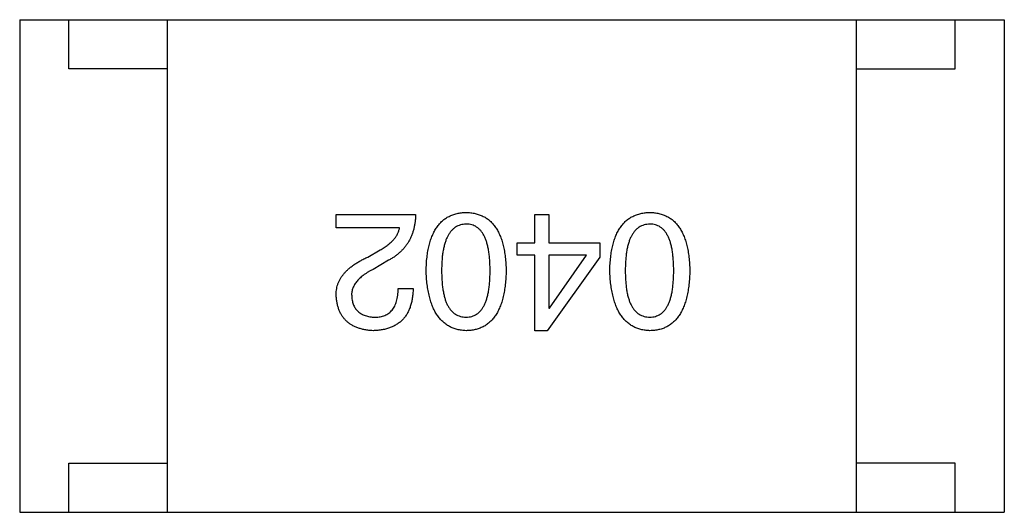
# Model space of a CAD drawing. Header units: millimetres. Extents: x 72 to 239, y 133 to 319.
# Tile 43 of 240: x 138.578 to 139.578, y 180.469 to 180.969. Entities that reach past the tile are written whole.
import ezdxf

# ---------------------------------------------------------------- set-up
doc = ezdxf.new("R2010")
doc.units = ezdxf.units.MM
doc.header["$LTSCALE"] = 5
doc.layers.get('0').update_dxf_attribs({"linetype": 'CONTINUOUS'})

msp = doc.modelspace()

# ---------------------------------------------------------------- linework, layer by layer
for p, q in [((138.5783, 180.9689), (138.5783, 180.4689)), ((138.5783, 180.9689), (139.5783, 180.9689)), ((138.6283, 180.9189), (138.6283, 180.9689)), ((138.7283, 180.4689), (138.7283, 180.9689)), ((139.4283, 180.4689), (139.4283, 180.9689)), ((139.5283, 180.9189), (139.5283, 180.9689)), ((139.5783, 180.9689), (139.5783, 180.4689)), ((138.7283, 180.9189), (138.6283, 180.9189)), ((139.4283, 180.9189), (139.5283, 180.9189)), ((138.8998, 180.7575), (138.8998, 180.7713)), ((138.8998, 180.7713), (138.9804, 180.7713)), ((139.1014, 180.7424), (139.1014, 180.7713)), ((139.1014, 180.7713), (139.1158, 180.7713)), ((139.1158, 180.7713), (139.1158, 180.7424)), ((138.9641, 180.7575), (138.8998, 180.7575)), ((139.0837, 180.7299), (139.0837, 180.7424)), ((139.0837, 180.7424), (139.1014, 180.7424)), ((139.1158, 180.7424), (139.1676, 180.7424)), ((139.1676, 180.7424), (139.1676, 180.728)), ((138.9319, 180.728), (138.9444, 180.7352)), ((138.9529, 180.7247), (138.9372, 180.7155)), ((139.1014, 180.7299), (139.0837, 180.7299)), ((139.1014, 180.6532), (139.1014, 180.7299)), ((139.1676, 180.728), (139.1139, 180.6532)), ((139.1158, 180.7299), (139.1158, 180.6762)), ((139.1539, 180.7299), (139.1158, 180.7299)), ((139.1165, 180.6762), (139.1539, 180.7299)), ((138.9627, 180.6959), (138.9778, 180.6959)), ((139.1158, 180.6762), (139.1165, 180.6762)), ((139.1139, 180.6532), (139.1014, 180.6532)), ((138.6283, 180.4689), (138.6283, 180.5189)), ((138.6283, 180.5189), (138.7283, 180.5189)), ((139.5283, 180.5189), (139.4283, 180.5189)), ((139.5283, 180.4689), (139.5283, 180.5189)), ((138.5783, 180.4689), (139.5783, 180.4689))]:
    msp.add_line(p, q)
for points, knots in [([(138.9804, 180.7713), (138.9804, 180.7699), (138.9803, 180.7674), (138.9799, 180.7635), (138.9793, 180.7599), (138.9785, 180.7563), (138.9775, 180.7529), (138.9763, 180.7497), (138.9749, 180.7465), (138.9733, 180.7435), (138.9715, 180.7407), (138.9694, 180.738), (138.9672, 180.7354), (138.9647, 180.733), (138.9621, 180.7307), (138.9592, 180.7285), (138.9562, 180.7265), (138.954, 180.7253), (138.9529, 180.7247)], [0, 0, 0, 0, 0.069512, 0.136307, 0.201431, 0.265186, 0.327322, 0.388242, 0.448098, 0.507757, 0.566952, 0.626243, 0.686026, 0.745963, 0.807549, 0.869906, 0.934172, 1, 1, 1, 1]), ([(138.9911, 180.7142), (138.9912, 180.7166), (138.9913, 180.7211), (138.9919, 180.7278), (138.9928, 180.734), (138.994, 180.7397), (138.9955, 180.745), (138.9973, 180.7498), (138.9994, 180.7542), (139.0018, 180.7581), (139.0045, 180.7616), (139.0075, 180.7647), (139.0108, 180.7673), (139.0144, 180.7694), (139.0183, 180.771), (139.0225, 180.7723), (139.027, 180.773), (139.0302, 180.7732), (139.0317, 180.7732)], [0, 0, 0, 0, 0.08769, 0.170218, 0.24749, 0.319818, 0.387758, 0.451391, 0.511445, 0.568185, 0.622681, 0.67526, 0.726746, 0.778428, 0.830764, 0.884397, 0.940866, 1, 1, 1, 1]), ([(139.0317, 180.7732), (139.0333, 180.7732), (139.0364, 180.773), (139.0409, 180.7723), (139.0451, 180.771), (139.0491, 180.7694), (139.0527, 180.7673), (139.056, 180.7647), (139.059, 180.7616), (139.0617, 180.7581), (139.0641, 180.7542), (139.0662, 180.7498), (139.068, 180.745), (139.0695, 180.7397), (139.0707, 180.734), (139.0715, 180.7278), (139.0722, 180.7211), (139.0723, 180.7166), (139.0724, 180.7142)], [0, 0, 0, 0, 0.059135, 0.115606, 0.169241, 0.221578, 0.273261, 0.324749, 0.377329, 0.431642, 0.488541, 0.548597, 0.612232, 0.680174, 0.752504, 0.829777, 0.912307, 1, 1, 1, 1]), ([(139.1776, 180.7142), (139.1777, 180.7166), (139.1778, 180.7211), (139.1785, 180.7278), (139.1793, 180.734), (139.1806, 180.7397), (139.182, 180.745), (139.1838, 180.7498), (139.1859, 180.7542), (139.1883, 180.7581), (139.191, 180.7616), (139.194, 180.7647), (139.1973, 180.7673), (139.2009, 180.7694), (139.2049, 180.771), (139.2091, 180.7723), (139.2136, 180.773), (139.2167, 180.7732), (139.2183, 180.7732)], [0, 0, 0, 0, 0.08769, 0.170218, 0.24749, 0.319818, 0.387758, 0.451391, 0.511445, 0.568185, 0.622681, 0.67526, 0.726746, 0.778428, 0.830764, 0.884397, 0.940866, 1, 1, 1, 1]), ([(139.2183, 180.7732), (139.2199, 180.7732), (139.223, 180.773), (139.2275, 180.7723), (139.2317, 180.771), (139.2356, 180.7694), (139.2392, 180.7673), (139.2425, 180.7647), (139.2455, 180.7616), (139.2482, 180.7581), (139.2506, 180.7542), (139.2527, 180.7498), (139.2545, 180.745), (139.256, 180.7397), (139.2572, 180.734), (139.2581, 180.7278), (139.2587, 180.7211), (139.2588, 180.7166), (139.2589, 180.7142)], [0, 0, 0, 0, 0.059135, 0.115606, 0.169241, 0.221578, 0.273261, 0.324749, 0.377329, 0.431642, 0.488541, 0.548597, 0.612232, 0.680174, 0.752504, 0.829777, 0.912307, 1, 1, 1, 1]), ([(139.0317, 180.7614), (139.0307, 180.7614), (139.0288, 180.7612), (139.0259, 180.7606), (139.0233, 180.7596), (139.0208, 180.7583), (139.0185, 180.7566), (139.0165, 180.7545), (139.0146, 180.752), (139.013, 180.7493), (139.0115, 180.7461), (139.0103, 180.7426), (139.0092, 180.7387), (139.0083, 180.7345), (139.0076, 180.7299), (139.0072, 180.725), (139.0069, 180.7197), (139.0068, 180.7161), (139.0068, 180.7142)], [0, 0, 0, 0, 0.050879, 0.099377, 0.146973, 0.193618, 0.240619, 0.289461, 0.34047, 0.395283, 0.453059, 0.515633, 0.582666, 0.655287, 0.732971, 0.815933, 0.905166, 1, 1, 1, 1]), ([(139.056, 180.7142), (139.056, 180.7161), (139.056, 180.7198), (139.0557, 180.7252), (139.0552, 180.7301), (139.0546, 180.7348), (139.0537, 180.739), (139.0527, 180.7429), (139.0514, 180.7464), (139.05, 180.7496), (139.0484, 180.7524), (139.0466, 180.7548), (139.0446, 180.7568), (139.0424, 180.7585), (139.04, 180.7599), (139.0374, 180.7608), (139.0346, 180.7613), (139.0327, 180.7614), (139.0317, 180.7614)], [0, 0, 0, 0, 0.096457, 0.187288, 0.27178, 0.350132, 0.423455, 0.491343, 0.554037, 0.612253, 0.666313, 0.717038, 0.764921, 0.811214, 0.856775, 0.902988, 0.950234, 1, 1, 1, 1]), ([(139.2183, 180.7614), (139.2173, 180.7614), (139.2153, 180.7612), (139.2124, 180.7606), (139.2098, 180.7596), (139.2073, 180.7583), (139.205, 180.7566), (139.203, 180.7545), (139.2011, 180.752), (139.1995, 180.7493), (139.198, 180.7461), (139.1968, 180.7426), (139.1957, 180.7387), (139.1948, 180.7345), (139.1942, 180.7299), (139.1937, 180.725), (139.1934, 180.7197), (139.1934, 180.7161), (139.1933, 180.7142)], [0, 0, 0, 0, 0.050879, 0.099377, 0.146973, 0.193618, 0.240619, 0.289461, 0.34047, 0.395283, 0.453059, 0.515633, 0.582666, 0.655287, 0.732971, 0.815933, 0.905166, 1, 1, 1, 1]), ([(139.2425, 180.7142), (139.2425, 180.7161), (139.2425, 180.7198), (139.2422, 180.7252), (139.2417, 180.7301), (139.2411, 180.7348), (139.2402, 180.739), (139.2392, 180.7429), (139.238, 180.7464), (139.2365, 180.7496), (139.2349, 180.7524), (139.2331, 180.7548), (139.2311, 180.7568), (139.2289, 180.7585), (139.2265, 180.7599), (139.2239, 180.7608), (139.2212, 180.7613), (139.2192, 180.7614), (139.2183, 180.7614)], [0, 0, 0, 0, 0.096457, 0.187288, 0.27178, 0.350132, 0.423455, 0.491343, 0.554037, 0.612253, 0.666313, 0.717038, 0.764921, 0.811214, 0.856775, 0.902988, 0.950234, 1, 1, 1, 1]), ([(138.9444, 180.7352), (138.9458, 180.736), (138.9485, 180.7376), (138.9522, 180.7402), (138.9554, 180.7428), (138.9581, 180.7456), (138.9604, 180.7484), (138.9621, 180.7513), (138.9634, 180.7544), (138.9638, 180.7565), (138.9641, 180.7575)], [0, 0, 0, 0, 0.158292, 0.304606, 0.440272, 0.565336, 0.681745, 0.791834, 0.896966, 1, 1, 1, 1]), ([(138.8998, 180.6886), (138.8998, 180.6896), (138.8997, 180.6916), (138.9, 180.6945), (138.9005, 180.6974), (138.9012, 180.7002), (138.9023, 180.7029), (138.9037, 180.7056), (138.9053, 180.7082), (138.9072, 180.7107), (138.9093, 180.7131), (138.9117, 180.7154), (138.9144, 180.7177), (138.9174, 180.7199), (138.9206, 180.7221), (138.9241, 180.7241), (138.9279, 180.7261), (138.9306, 180.7274), (138.9319, 180.728)], [0, 0, 0, 0, 0.055083, 0.109453, 0.162685, 0.21614, 0.26961, 0.324284, 0.380202, 0.437433, 0.497084, 0.559152, 0.624288, 0.692446, 0.763862, 0.838743, 0.917269, 1, 1, 1, 1]), ([(138.9372, 180.7155), (138.9362, 180.715), (138.9344, 180.7141), (138.9318, 180.7126), (138.9295, 180.711), (138.9272, 180.7094), (138.9252, 180.7078), (138.9234, 180.7062), (138.9217, 180.7045), (138.9203, 180.7028), (138.919, 180.701), (138.9179, 180.6993), (138.9171, 180.6975), (138.9163, 180.6956), (138.9159, 180.6937), (138.9155, 180.6918), (138.9154, 180.6899), (138.9155, 180.6886), (138.9155, 180.688)], [0, 0, 0, 0, 0.084365, 0.165386, 0.24176, 0.314729, 0.38433, 0.449952, 0.513164, 0.5734, 0.630824, 0.68644, 0.740136, 0.792605, 0.844515, 0.896112, 0.947763, 1, 1, 1, 1]), ([(139.0317, 180.6532), (139.0302, 180.6533), (139.0271, 180.6535), (139.0227, 180.6544), (139.0185, 180.6557), (139.0147, 180.6574), (139.0111, 180.6597), (139.0078, 180.6624), (139.0048, 180.6655), (139.0021, 180.6691), (138.9997, 180.6732), (138.9976, 180.6777), (138.9958, 180.6827), (138.9943, 180.6881), (138.993, 180.694), (138.9921, 180.7003), (138.9914, 180.7071), (138.9912, 180.7118), (138.9911, 180.7142)], [0, 0, 0, 0, 0.057415, 0.112361, 0.16496, 0.216437, 0.267441, 0.318839, 0.371478, 0.426325, 0.483626, 0.544235, 0.608673, 0.677374, 0.750405, 0.828394, 0.911525, 1, 1, 1, 1]), ([(139.0068, 180.7142), (139.0068, 180.7123), (139.0069, 180.7086), (139.0072, 180.7033), (139.0076, 180.6983), (139.0083, 180.6937), (139.0092, 180.6894), (139.0102, 180.6855), (139.0115, 180.682), (139.0129, 180.6788), (139.0146, 180.6761), (139.0165, 180.6736), (139.0185, 180.6716), (139.0208, 180.6699), (139.0233, 180.6686), (139.0259, 180.6677), (139.0288, 180.6671), (139.0307, 180.667), (139.0317, 180.667)], [0, 0, 0, 0, 0.095719, 0.185854, 0.269738, 0.347952, 0.420315, 0.487894, 0.550245, 0.608186, 0.662454, 0.713283, 0.761375, 0.808209, 0.854301, 0.901312, 0.949396, 1, 1, 1, 1]), ([(139.0317, 180.667), (139.0327, 180.667), (139.0346, 180.6671), (139.0374, 180.6677), (139.04, 180.6686), (139.0424, 180.6699), (139.0446, 180.6716), (139.0466, 180.6736), (139.0484, 180.6761), (139.05, 180.6789), (139.0514, 180.682), (139.0527, 180.6855), (139.0537, 180.6894), (139.0546, 180.6936), (139.0552, 180.6983), (139.0557, 180.7033), (139.056, 180.7086), (139.056, 180.7123), (139.056, 180.7142)], [0, 0, 0, 0, 0.049764, 0.097007, 0.143217, 0.188577, 0.235116, 0.282997, 0.333719, 0.387776, 0.445989, 0.508679, 0.576563, 0.649481, 0.728235, 0.812722, 0.903548, 1, 1, 1, 1]), ([(139.0724, 180.7142), (139.0723, 180.7118), (139.0722, 180.707), (139.0715, 180.7002), (139.0707, 180.6938), (139.0694, 180.6879), (139.068, 180.6824), (139.0662, 180.6774), (139.0641, 180.6729), (139.0617, 180.6688), (139.059, 180.6652), (139.056, 180.6621), (139.0527, 180.6594), (139.0491, 180.6572), (139.0451, 180.6555), (139.0409, 180.6542), (139.0364, 180.6534), (139.0333, 180.6533), (139.0317, 180.6532)], [0, 0, 0, 0, 0.088823, 0.172287, 0.250296, 0.323438, 0.392244, 0.456221, 0.516635, 0.573871, 0.628, 0.680335, 0.731489, 0.782557, 0.834044, 0.886738, 0.942089, 1, 1, 1, 1]), ([(139.2183, 180.6532), (139.2167, 180.6533), (139.2136, 180.6535), (139.2092, 180.6544), (139.2051, 180.6557), (139.2012, 180.6574), (139.1976, 180.6597), (139.1943, 180.6624), (139.1913, 180.6655), (139.1887, 180.6691), (139.1862, 180.6732), (139.1841, 180.6777), (139.1823, 180.6827), (139.1808, 180.6881), (139.1796, 180.694), (139.1786, 180.7003), (139.1779, 180.7071), (139.1777, 180.7118), (139.1776, 180.7142)], [0, 0, 0, 0, 0.057415, 0.112361, 0.16496, 0.216437, 0.267441, 0.318839, 0.371478, 0.426325, 0.483626, 0.544235, 0.608673, 0.677374, 0.750405, 0.828394, 0.911525, 1, 1, 1, 1]), ([(139.1933, 180.7142), (139.1934, 180.7123), (139.1934, 180.7086), (139.1937, 180.7033), (139.1942, 180.6983), (139.1948, 180.6937), (139.1957, 180.6894), (139.1968, 180.6855), (139.198, 180.682), (139.1995, 180.6788), (139.2012, 180.6761), (139.203, 180.6736), (139.2051, 180.6716), (139.2073, 180.6699), (139.2098, 180.6686), (139.2124, 180.6677), (139.2153, 180.6671), (139.2173, 180.667), (139.2183, 180.667)], [0, 0, 0, 0, 0.095719, 0.185854, 0.269738, 0.347952, 0.420315, 0.487894, 0.550245, 0.608186, 0.662454, 0.713283, 0.761375, 0.808209, 0.854301, 0.901312, 0.949396, 1, 1, 1, 1]), ([(139.2183, 180.667), (139.2192, 180.667), (139.2212, 180.6671), (139.2239, 180.6677), (139.2265, 180.6686), (139.2289, 180.6699), (139.2311, 180.6716), (139.2331, 180.6736), (139.2349, 180.6761), (139.2365, 180.6789), (139.238, 180.682), (139.2392, 180.6855), (139.2402, 180.6894), (139.2411, 180.6936), (139.2417, 180.6983), (139.2422, 180.7033), (139.2425, 180.7086), (139.2425, 180.7123), (139.2425, 180.7142)], [0, 0, 0, 0, 0.049764, 0.097007, 0.143217, 0.188577, 0.235116, 0.282997, 0.333719, 0.387776, 0.445989, 0.508679, 0.576563, 0.649481, 0.728235, 0.812722, 0.903548, 1, 1, 1, 1]), ([(139.2589, 180.7142), (139.2588, 180.7118), (139.2587, 180.707), (139.2581, 180.7002), (139.2572, 180.6938), (139.256, 180.6879), (139.2545, 180.6824), (139.2527, 180.6774), (139.2506, 180.6729), (139.2482, 180.6688), (139.2455, 180.6652), (139.2425, 180.6621), (139.2392, 180.6594), (139.2356, 180.6572), (139.2317, 180.6555), (139.2275, 180.6542), (139.223, 180.6534), (139.2199, 180.6533), (139.2183, 180.6532)], [0, 0, 0, 0, 0.088823, 0.172287, 0.250296, 0.323438, 0.392244, 0.456221, 0.516635, 0.573871, 0.628, 0.680335, 0.731489, 0.782557, 0.834044, 0.886738, 0.942089, 1, 1, 1, 1]), ([(138.9778, 180.6959), (138.9778, 180.6942), (138.9777, 180.6909), (138.9771, 180.6862), (138.9763, 180.6818), (138.9751, 180.6777), (138.9737, 180.674), (138.9719, 180.6705), (138.9698, 180.6673), (138.9674, 180.6645), (138.9647, 180.662), (138.9616, 180.6598), (138.9583, 180.6579), (138.9547, 180.6563), (138.9507, 180.655), (138.9465, 180.6541), (138.9419, 180.6535), (138.9388, 180.6533), (138.9372, 180.6532)], [0, 0, 0, 0, 0.074935, 0.145873, 0.212498, 0.27598, 0.33603, 0.394042, 0.450372, 0.505546, 0.560812, 0.616481, 0.673265, 0.732328, 0.7938, 0.858943, 0.92718, 1, 1, 1, 1]), ([(138.9391, 180.667), (138.9401, 180.667), (138.9419, 180.6671), (138.9445, 180.6674), (138.9469, 180.668), (138.9492, 180.6687), (138.9513, 180.6698), (138.9532, 180.671), (138.955, 180.6725), (138.9565, 180.6742), (138.958, 180.6761), (138.9592, 180.6783), (138.9602, 180.6807), (138.9611, 180.6833), (138.9618, 180.6861), (138.9623, 180.6892), (138.9626, 180.6924), (138.9627, 180.6947), (138.9627, 180.6959)], [0, 0, 0, 0, 0.065945, 0.127767, 0.186553, 0.242898, 0.297728, 0.351599, 0.404854, 0.459191, 0.515338, 0.573322, 0.634405, 0.698538, 0.767039, 0.84022, 0.917406, 1, 1, 1, 1]), ([(138.9372, 180.6532), (138.9357, 180.6533), (138.9329, 180.6535), (138.9289, 180.6541), (138.9251, 180.655), (138.9216, 180.6561), (138.9183, 180.6575), (138.9153, 180.6591), (138.9126, 180.6609), (138.9101, 180.663), (138.9079, 180.6654), (138.9059, 180.668), (138.9042, 180.6708), (138.9028, 180.6739), (138.9016, 180.6772), (138.9008, 180.6808), (138.9001, 180.6846), (138.8999, 180.6873), (138.8998, 180.6886)], [0, 0, 0, 0, 0.074847, 0.14558, 0.212628, 0.276599, 0.337792, 0.396608, 0.453638, 0.509854, 0.565589, 0.621545, 0.678777, 0.737222, 0.798388, 0.862259, 0.929312, 1, 1, 1, 1]), ([(138.9155, 180.688), (138.9156, 180.6872), (138.9157, 180.6856), (138.9161, 180.6832), (138.9167, 180.6811), (138.9174, 180.6791), (138.9184, 180.6772), (138.9194, 180.6755), (138.9207, 180.674), (138.9221, 180.6725), (138.9236, 180.6713), (138.9254, 180.6702), (138.9273, 180.6693), (138.9293, 180.6685), (138.9316, 180.6679), (138.9339, 180.6674), (138.9365, 180.6671), (138.9382, 180.667), (138.9391, 180.667)], [0, 0, 0, 0, 0.069456, 0.136175, 0.198596, 0.258993, 0.316838, 0.37342, 0.428889, 0.48454, 0.540119, 0.597644, 0.65702, 0.718534, 0.783117, 0.851564, 0.923888, 1, 1, 1, 1])]:
    msp.add_open_spline(points, degree=3, knots=knots)

doc.saveas('drawing.dxf')
